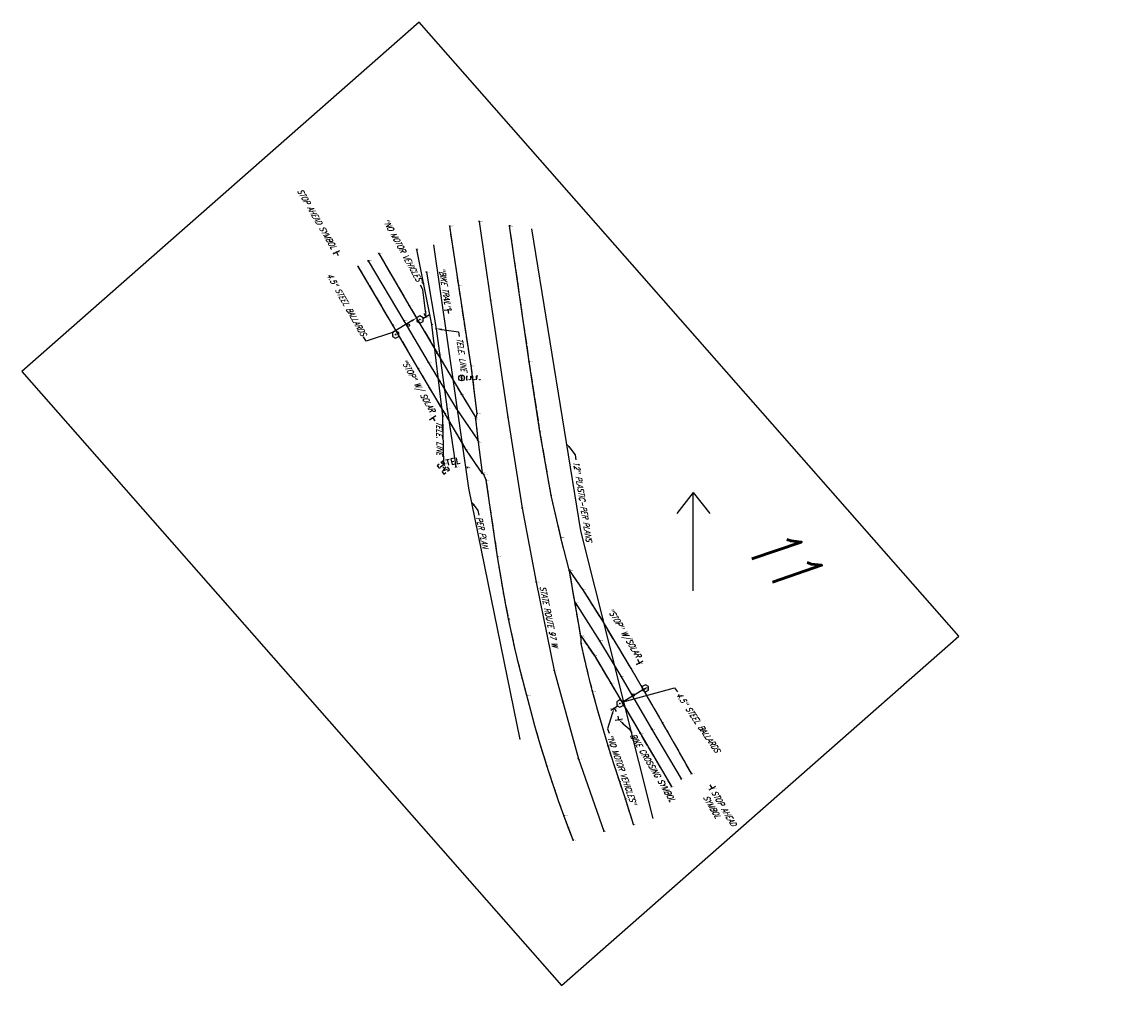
# Model space of a CAD drawing. Extents: x 0 to 213038, y 0 to 462006.
# Tile 37 of 107: x 180004 to 180462, y 414676 to 415089. Entities that reach past the tile are written whole.
import ezdxf
from ezdxf import colors
from ezdxf.entities.mleader import LeaderData, LeaderLine
from ezdxf.enums import TextEntityAlignment as Align
from ezdxf.math import Vec2, Vec3

# ---------------------------------------------------------------- set-up
doc = ezdxf.new("R2010")
doc.units = 0
doc.header["$LTSCALE"] = 20
doc.header["$MEASUREMENT"] = 0
doc.linetypes.add('PV_X_EP', pattern=[0.27, 0.22, -0.05])
doc.layers.get('0').update_dxf_attribs({"linetype": 'CONTINUOUS'})
for name, color, linetype in [('DT_X_BREAK_LINE', 4, 'CONTINUOUS'), ('DV_X_TEXT', 2, 'CONTINUOUS'), ('PNTDESC', 3, 'CONTINUOUS'), ('PNTELEV', 5, 'CONTINUOUS'), ('PNTNO', 7, 'CONTINUOUS'), ('PNTS_Bellville Topo', 1, 'CONTINUOUS'), ('PNTS_DTU-4-30-2025', 1, 'CONTINUOUS'), ('PNTS_DTU-7-22-2025', 1, 'CONTINUOUS'), ('PV_X_EOP', 240, 'PV_X_EP'), ('RD_X_BLOCKS', 1, 'CONTINUOUS'), ('RD_X_TEXT', 2, 'CONTINUOUS'), ('SC_SCRATCH-6', 6, 'CONTINUOUS'), ('SN_X_BLOCKS', 94, 'CONTINUOUS'), ('SN_X_TEXT', 2, 'CONTINUOUS'), ('SV_X_CENTER_PAVT', 2, 'CONTINUOUS'), ('SV_X_MISC_BLOCKSMARK', 7, 'CONTINUOUS'), ('UT_X_TELE', 32, 'UT_X_TELEPHONE'), ('UT_X_TELE_BLOCKS', 32, 'CONTINUOUS'), ('UT_X_TELE_PER_PLANS', 32, 'UT_X_TELEPHONE'), ('UT_X_TELE_TEXT', 32, 'CONTINUOUS'), ('UT_X_WATER_per_plans', 150, 'UT_X_WATER'), ('UT_X_WATER_TEXT', 150, 'CONTINUOUS')]:
    doc.layers.add(name, color=color, linetype=linetype)
doc.layers.add('SC_SCRATCH-5', color=5, linetype='CONTINUOUS', plot=False)
doc.styles.add('LINETYPE', font='romans.shx', dxfattribs={"width": 0.9})
doc.styles.add('PTXT', font='TXT')
doc.styles.add('romans', font='romans.shx', dxfattribs={"width": 0.75, "oblique": 22.5})
doc.linetypes.add('UT_X_TELEPHONE', pattern='A,0.3,-0.13,0.3,-0.13,0.3,-0.13,0.3,-0.13,0.3,["T",LINETYPE,S=0.1,R=0,X=0.062,Y=-0.05],-0.2', length=2.22)
doc.linetypes.add('UT_X_WATER', pattern='A,0.25,-0.15,0.25,-0.15,0.25,-0.15,0.25,-0.15,0.25,["W",LINETYPE,S=0.08,R=0,X=0.043,Y=-0.05],-0.2', length=2.05)

# ---------------------------------------------------------------- blocks, each defined once
blk = doc.blocks.new('SRVPNO1')
at = {"layer": 'PNTDESC', "style": 'PTXT'}
blk.add_attdef('DESC2', text='', height=1, dxfattribs=at).set_placement((0, -1.75), align=Align.CENTER)
at = {"layer": 'PNTELEV', "style": 'PTXT'}
blk.add_attdef('ELEV2', (1.5, -0.5), '', height=1, dxfattribs=at)
at = {"layer": 'PNTNO', "style": 'PTXT'}
blk.add_attdef('PT#', text='', height=1, dxfattribs=at).set_placement((0, 0.75), align=Align.CENTER)
blk = doc.blocks.new('POST')
at = {"color": 32, "lineweight": -2}
for p, q in [((0, 0.075), (-0.065, 0.037)), ((-0.065, 0.037), (-0.065, -0.038)), ((0.065, 0.037), (0, 0.075)), ((0.065, -0.038), (0.065, 0.037)), ((-0.065, -0.038), (0, -0.075)), ((0, -0.075), (0.065, -0.038))]:
    blk.add_line(p, q, dxfattribs=at)
blk = doc.blocks.new('IPID')
at = {"color": 2}
blk.add_line((0, 0.006), (0, -0.038), dxfattribs=at)
at = {"color": 2, "flags": 128}
for points in [[(0.102, 0.04), (0.119, 0.04)], [(0.11, -0.04), (0.11, 0.04)], [(0.189, -0.04), (0.189, 0.04), (0.215, 0.04), (0.218, 0.039), (0.222, 0.038), (0.223, 0.037), (0.225, 0.036), (0.227, 0.032), (0.229, 0.029), (0.23, 0.024), (0.23, 0.017), (0.229, 0.014), (0.228, 0.01), (0.226, 0.006), (0.224, 0.004), (0.222, 0.003), (0.219, 0.002), (0.215, 0.001), (0.189, 0.001)], [(0.339, 0.04), (0.301, 0.04), (0.301, -0.04)], [(0.301, 0.001), (0.328, 0.001)], [(0.102, -0.04), (0.119, -0.04)], [(0.158, -0.029), (0.161, -0.029), (0.163, -0.031), (0.164, -0.033), (0.164, -0.036), (0.163, -0.039), (0.161, -0.04), (0.158, -0.04), (0.157, -0.039), (0.155, -0.036), (0.155, -0.033), (0.157, -0.031), (0.158, -0.029)], [(0.271, -0.029), (0.273, -0.029), (0.275, -0.031), (0.277, -0.033), (0.277, -0.036), (0.275, -0.039), (0.273, -0.04), (0.271, -0.04), (0.269, -0.039), (0.267, -0.036), (0.267, -0.033), (0.269, -0.031), (0.271, -0.029)], [(0.378, -0.029), (0.381, -0.029), (0.383, -0.031), (0.384, -0.033), (0.384, -0.036), (0.383, -0.039), (0.381, -0.04), (0.378, -0.04), (0.377, -0.039), (0.375, -0.036), (0.375, -0.033), (0.377, -0.031), (0.378, -0.029)]]:
    blk.add_lwpolyline(points, dxfattribs=at)
at = {"color": 2}
for centre, radius in [((0, 0), 0.06), ((0, 0.033), 0.008)]:
    blk.add_circle(centre, radius, dxfattribs=at)
blk = doc.blocks.new('SGN1P')
for p, q in [((0, 0), (-0.08, 0)), ((0, 0.08), (0, -0.08))]:
    blk.add_line(p, q)
blk = doc.blocks.new('TVLT')
at = {"flags": 128}
for points in [[(-0.04, 0.075), (-0.11, 0.075), (-0.11, 0.02)], [(-0.078, 0.05), (-0.016, 0.05)], [(-0.046, 0.05), (-0.046, -0.05)], [(0.016, 0.05), (0.047, -0.05), (0.078, 0.05)], [(0.11, 0.02), (0.11, 0.075), (0.04, 0.075)], [(-0.11, -0.02), (-0.11, -0.075), (-0.04, -0.075)], [(0.04, -0.075), (0.11, -0.075), (0.11, -0.02)]]:
    blk.add_lwpolyline(points, dxfattribs=at)
blk = doc.blocks.new('TMRK')
for p, q in [((0, 0), (-0.05, 0)), ((0, -0.05), (0, 0.05))]:
    blk.add_line(p, q)
at = {"flags": 128}
for points in [[(0.041, 0.062), (0.119, 0.062)], [(0.08, 0.062), (0.08, -0.063)], [(0.226, 0.062), (0.158, 0.062), (0.158, -0.063), (0.231, -0.063)], [(0.158, 0), (0.206, 0)], [(0.265, 0.062), (0.265, -0.063), (0.333, -0.063)]]:
    blk.add_lwpolyline(points, dxfattribs=at)

msp = doc.modelspace()

# ---------------------------------------------------------------- linework, layer by layer
at = {"layer": 'DT_X_BREAK_LINE'}
for points in [[(180233.59, 414748.49, 1149.07), (180231.75, 414753.43, 1149.12), (180229.8, 414758.67, 1149.15), (180227.59, 414764.83, 1149.2), (180225.46, 414771.02, 1149.25), (180223.41, 414777.24, 1149.3), (180221.44, 414783.48, 1149.33), (180219.55, 414789.74, 1149.36), (180217.73, 414796.03, 1149.38), (180215.99, 414802.34, 1149.41), (180214.34, 414808.67, 1149.43), (180212.66, 414815, 1149.44), (180211.07, 414821.36, 1149.44), (180209.56, 414827.73, 1149.45), (180208.13, 414834.12, 1149.45), (180206.78, 414840.53, 1149.46), (180205.51, 414846.95, 1149.46), (180204.33, 414853.39, 1149.46), (180203.23, 414859.85, 1149.46), (180202.21, 414866.32, 1149.46), (180197.49, 414898.14, 1149.34), (180196.45, 414900.52, 1149.27), (180195.88, 414901.25, 1149.19), (180194.2, 414913.89, 1149.13), (180193.21, 414923.54, 1149.06), (180193.71, 414925.91, 1149.09), (180191.24, 414945.61, 1148.75), (180186.04, 414979.03, 1148.23), (180182.34, 415003.79, 1147.95)], [(180258.77, 414754.96, 1147.3), (180255.37, 414765.58, 1147.38), (180253.01, 414772.7, 1147.47), (180250.56, 414780.17, 1147.59), (180248.21, 414787.66, 1147.72), (180245.95, 414795.19, 1147.83), (180243.79, 414802.74, 1147.93), (180241.73, 414810.32, 1148.04), (180240.05, 414816.94, 1148.12), (180238.46, 414823.57, 1148.2), (180236.95, 414830.23, 1148.28), (180236.94, 414832.53, 1148.31), (180234.58, 414845.99, 1148.37), (180232.18, 414860.3, 1148.31), (180228.52, 414874.26, 1148.45), (180224.48, 414891.77, 1148.38), (180219.84, 414918.38, 1148.2), (180215.4, 414947.4, 1147.96), (180207.17, 415003.83, 1147.59)], [(180152.78, 414992.43, 1147.97), (180165.34, 414970.91, 1148.26), (180177.54, 414950.24, 1148.56), (180187.13, 414933.93, 1148.87), (180193.09, 414924.1, 1148.99)], [(180195.82, 414901.08, 1149.17), (180189.19, 414910.79, 1148.92), (180180.33, 414925.71, 1148.67), (180169.18, 414944.54, 1148.57), (180158.64, 414962.56, 1148.45), (180144.27, 414986.99, 1148.22)], [(180282.88, 414776.16, 1147.88), (180270.82, 414797.31, 1147.83), (180257.78, 414819.82, 1147.99), (180245.38, 414840.44, 1148.17), (180237.71, 414852.64, 1148.2), (180232.12, 414860.67, 1148.3)], [(180236.9, 414833.34, 1148.3), (180242.46, 414825.18, 1148.25), (180249.27, 414813.7, 1148.24), (180261.47, 414792.9, 1148.28), (180274.52, 414770.75, 1148.21)]]:
    msp.add_polyline3d(points, dxfattribs=at)
at = {"layer": 'PNTS_Bellville Topo'}
for p in [(180182.34, 415003.79, 1147.95), (180194.55, 415005.64, 1148.08), (180207.17, 415003.83, 1147.59), (180168.57, 414993.98, 1145.2), (180148.39, 414989.38, 1148.19), (180152.78, 414992.43, 1147.97), (180144.27, 414986.99, 1148.22), (180172.68, 414984.59, 1145.26), (180186.04, 414979.03, 1148.23), (180165.34, 414970.91, 1148.26), (180199.29, 414972.99, 1148.34), (180158.64, 414962.56, 1148.45), (180163.23, 414964.43, 1148.44), (180174.88, 414962.8, 1147.93), (180176.64, 414961.1, 1147.86), (180177.54, 414950.24, 1148.56), (180169.18, 414944.54, 1148.57), (180173.37, 414947.24, 1148.65), (180191.24, 414945.61, 1148.75), (180215.4, 414947.4, 1147.96), (180187.24, 414940.63, 1148.79), (180187.13, 414933.93, 1148.87), (180180.33, 414925.71, 1148.67), (180181.23, 414927.7, 1148.72), (180184.96, 414927.92, 1148.84), (180193.71, 414925.91, 1149.09), (180179.47, 414924.92, 1148.63), (180193.09, 414924.1, 1148.99), (180193.21, 414923.54, 1149.06), (180206.4, 414924.33, 1148.95), (180219.84, 414918.38, 1148.2), (180193.98, 414914.76, 1149.1), (180194.2, 414913.89, 1149.13), (180189.19, 414910.79, 1148.92), (180179.65, 414903.34, 1147.34), (180179.83, 414904.85, 1147.36), (180184.82, 414903.64, 1148.38), (180189.65, 414903.41, 1148.93), (180189.66, 414903.42, 1148.92), (180189.67, 414903.43, 1148.9), (180195.82, 414901.08, 1149.17), (180195.88, 414901.25, 1149.19), (180196.45, 414900.52, 1149.27), (180197.49, 414898.14, 1149.34), (180224.48, 414891.77, 1148.38), (180212.49, 414886.54, 1149.3), (180228.52, 414874.26, 1148.45), (180202.21, 414866.32, 1149.46), (180232.12, 414860.67, 1148.3), (180232.18, 414860.3, 1148.31), (180218.18, 414855.78, 1149.28), (180237.71, 414852.64, 1148.2), (180234.42, 414847.24, 1148.36), (180234.58, 414845.99, 1148.37), (180206.83, 414840.29, 1149.46), (180245.38, 414840.44, 1148.17), (180236.9, 414833.34, 1148.3), (180236.94, 414832.53, 1148.31), (180236.95, 414830.23, 1148.28), (180244.6, 414831.38, 1148.25), (180242.46, 414825.18, 1148.25), (180257.78, 414819.82, 1147.99), (180261.21, 414822.1, 1148.2), (180225.72, 414819.04, 1149.01), (180253.5, 414816.59, 1148.19), (180249.27, 414813.7, 1148.24), (180263.66, 414811.58, 1147.86), (180214.34, 414808.67, 1149.43), (180241.73, 414810.32, 1148.04), (180250.64, 414803.32, 1148.19), (180253.08, 414805.28, 1148.08), (180252.65, 414798.44, 1149.08), (180270.82, 414797.31, 1147.83), (180261.47, 414792.9, 1148.28), (180266.22, 414794.7, 1148.13), (180248.26, 414787.48, 1147.71), (180222.75, 414779.29, 1149.31), (180235.91, 414782.24, 1148.71), (180282.88, 414776.16, 1147.88), (180253.01, 414772.7, 1147.47), (180274.52, 414770.75, 1148.21), (180278.56, 414773.95, 1148.11), (180291.4, 414770.03, 1147.41), (180255.37, 414765.58, 1147.38), (180229.8, 414758.67, 1149.15), (180231.75, 414753.43, 1149.12), (180246.42, 414752.18, 1148.4), (180258.77, 414754.96, 1147.3), (180233.59, 414748.49, 1149.07)]:
    msp.add_point(p, dxfattribs=at)
at = {"layer": 'PNTS_DTU-4-30-2025'}
for p in [(180135.18, 414992.95, 1147.75), (180181.56, 414968.98, 1146.97), (180169.89, 414964.9, 1148.17), (180172.49, 414966.06, 1148.08), (180159.8, 414958.66, 1148.41), (180179.92, 414905.27, 1147.22)]:
    msp.add_point(p, dxfattribs=at)
at = {"layer": 'PNTS_DTU-7-22-2025'}
for p in [(180176.95, 414950.99, 1148.51), (180178.34, 414939.11, 1148.75), (180180.12, 414926.08, 1148.64), (180175.23, 414924.08, 1147.65)]:
    msp.add_point(p, dxfattribs=at)
at = {"layer": 'PV_X_EOP', "flags": 128}
for points in [[(180233.59, 414748.49), (180231.75, 414753.43), (180229.8, 414758.67, -0.025181), (180214.34, 414808.67, -0.028775), (180202.21, 414866.32), (180197.49, 414898.14), (180196.45, 414900.52), (180195.88, 414901.25), (180194.2, 414913.89), (180193.21, 414923.54), (180193.71, 414925.91), (180191.24, 414945.61), (180186.04, 414979.03), (180182.34, 415003.79)], [(180258.77, 414754.96), (180255.37, 414765.58), (180253.01, 414772.7, -0.016115), (180241.73, 414810.32, -0.009898), (180236.95, 414830.23), (180236.94, 414832.53), (180234.58, 414845.99), (180232.18, 414860.3), (180228.52, 414874.26), (180224.48, 414891.77), (180219.84, 414918.38), (180215.4, 414947.4), (180207.17, 415003.83)]]:
    msp.add_lwpolyline(points, format="xyb", dxfattribs=at)
for points in [[(180152.78, 414992.43), (180165.34, 414970.91), (180177.54, 414950.24), (180187.13, 414933.93), (180193.09, 414924.1)], [(180195.82, 414901.08), (180189.19, 414910.79), (180180.33, 414925.71), (180169.18, 414944.54), (180158.64, 414962.56), (180144.27, 414986.99)], [(180282.88, 414776.16), (180270.82, 414797.31), (180257.78, 414819.82), (180245.38, 414840.44), (180237.71, 414852.64), (180232.12, 414860.67)], [(180236.9, 414833.34), (180242.46, 414825.18), (180249.27, 414813.7), (180261.47, 414792.9), (180274.52, 414770.75)]]:
    msp.add_lwpolyline(points, dxfattribs=at)
at = {"layer": 'RD_X_BLOCKS'}
for centre in [(180165.11, 414962.58), (180258.66, 414808.81)]:
    msp.add_circle(centre, 0.5, dxfattribs=at)
at = {"layer": 'SC_SCRATCH-5'}
msp.add_lwpolyline([(180394.07, 414833.26), (180169.6, 415088.62), (180004.36, 414943.38), (180228.83, 414688.01), (180394.07, 414833.26)], close=True, dxfattribs=at)
at = {"layer": 'SC_SCRATCH-6'}
msp.add_line((180283.62, 414852.11), (180283.62, 414892.98), dxfattribs=at)
for points in [[(180283.62, 414892.98), (180276.83, 414884.25)], [(180283.62, 414892.98), (180290.42, 414884.25)]]:
    msp.add_lwpolyline(points, dxfattribs=at)
at = {"layer": 'SV_X_CENTER_PAVT'}
for points in [[(180194.55, 415005.64, 1148.08), (180199.29, 414972.99, 1148.34), (180206.4, 414924.33, 1148.95), (180212.49, 414886.54, 1149.3), (180218.18, 414855.78, 1149.28), (180225.72, 414819.04, 1149.01), (180235.91, 414782.24, 1148.71), (180246.42, 414752.18, 1148.4)], [(180148.39, 414989.38, 1148.19), (180163.23, 414964.43, 1148.44), (180173.37, 414947.24, 1148.65), (180184.96, 414927.92, 1148.84), (180193.98, 414914.76, 1149.1)], [(180234.42, 414847.24, 1148.36), (180244.6, 414831.38, 1148.25), (180253.5, 414816.59, 1148.19), (180266.22, 414794.7, 1148.13), (180278.56, 414773.95, 1148.11)]]:
    msp.add_polyline3d(points, dxfattribs=at)
at = {"layer": 'UT_X_TELE', "linetype": 'Continuous', "flags": 128}
for points in [[(180179.83, 414904.85), (180179.47, 414924.92), (180174.88, 414962.8), (180168.57, 414993.98)], [(180172.68, 414984.59), (180176.64, 414961.1), (180181.23, 414927.7), (180184.82, 414903.64)]]:
    msp.add_lwpolyline(points, dxfattribs=at)
at = {"layer": 'UT_X_TELE_PER_PLANS', "elevation": -1149.15}
msp.add_lwpolyline([(180175.54, 414996.02), (180190.03, 414894.75), (180211.49, 414790.36)], dxfattribs=at)
at = {"layer": 'UT_X_WATER_per_plans'}
msp.add_lwpolyline([(180216.33, 415002.6), (180236.75, 414877.05), (180266.73, 414757.47)], dxfattribs=at)

# ---------------------------------------------------------------- block references
at = {"layer": 'PNTS_Bellville Topo', "xscale": 0.2, "yscale": 0.2, "zscale": 0.2}
for p, values in [((180182.34, 415003.79, 1147.95), {'PT#': 'KM1113', 'ELEV2': '1147.952', 'DESC2': 'EP ^ 2'}), ((180194.55, 415005.64, 1148.08), {'PT#': 'KM1114', 'ELEV2': '1148.083', 'DESC2': 'CP ^ 1'}), ((180207.17, 415003.83, 1147.59), {'PT#': 'KM1135', 'ELEV2': '1147.589', 'DESC2': 'EP ^ 2'}), ((180168.57, 414993.98, 1145.2), {'PT#': 'KM1093', 'ELEV2': '1145.201', 'DESC2': 'UFOC ^ 2'}), ((180148.39, 414989.38, 1148.19), {'PT#': 'KM1084', 'ELEV2': '1148.194', 'DESC2': 'CP ^ 1-BT'}), ((180152.78, 414992.43, 1147.97), {'PT#': 'KM1073', 'ELEV2': '1147.975', 'DESC2': 'EP ^ 1-BT'}), ((180144.27, 414986.99, 1148.22), {'PT#': 'KM1083', 'ELEV2': '1148.218', 'DESC2': 'EP ^ 2-BT'}), ((180172.68, 414984.59, 1145.26), {'PT#': 'KM1094', 'ELEV2': '1145.259', 'DESC2': 'UFOC ^ 1'}), ((180186.04, 414979.03, 1148.23), {'PT#': 'KM1112', 'ELEV2': '1148.231', 'DESC2': 'EP'}), ((180165.34, 414970.91, 1148.26), {'PT#': 'KM1074', 'ELEV2': '1148.256', 'DESC2': 'EP-BT'}), ((180199.29, 414972.99, 1148.34), {'PT#': 'KM1115', 'ELEV2': '1148.340', 'DESC2': 'CP'}), ((180158.64, 414962.56, 1148.45), {'PT#': 'KM1082', 'ELEV2': '1148.446', 'DESC2': 'EP-BT'}), ((180163.23, 414964.43, 1148.44), {'PT#': 'KM1085', 'ELEV2': '1148.440', 'DESC2': 'CP-BT'}), ((180174.88, 414962.8, 1147.93), {'PT#': 'KM1092', 'ELEV2': '1147.933', 'DESC2': 'UFOC'}), ((180176.64, 414961.1, 1147.86), {'PT#': 'KM1095', 'ELEV2': '1147.862', 'DESC2': 'UFOC'}), ((180177.54, 414950.24, 1148.56), {'PT#': 'KM1075', 'ELEV2': '1148.557', 'DESC2': 'EP-BT'}), ((180169.18, 414944.54, 1148.57), {'PT#': 'KM1081', 'ELEV2': '1148.568', 'DESC2': 'EP-BT'}), ((180173.37, 414947.24, 1148.65), {'PT#': 'KM1086', 'ELEV2': '1148.646', 'DESC2': 'CP-BT'}), ((180191.24, 414945.61, 1148.75), {'PT#': 'KM1111', 'ELEV2': '1148.748', 'DESC2': 'EP'}), ((180215.4, 414947.4, 1147.96), {'PT#': 'KM1134', 'ELEV2': '1147.964', 'DESC2': 'EP'}), ((180187.24, 414940.63, 1148.79), {'PT#': 'KM1071', 'ELEV2': '1148.790', 'DESC2': 'IPID-REL-TRVSPIN'}), ((180187.13, 414933.93, 1148.87), {'PT#': 'KM1076', 'ELEV2': '1148.873', 'DESC2': 'EP-BT'}), ((180179.47, 414924.92, 1148.63), {'PT#': 'KM1091', 'ELEV2': '1148.627', 'DESC2': 'UFOC'}), ((180180.33, 414925.71, 1148.67), {'PT#': 'KM1080', 'ELEV2': '1148.666', 'DESC2': 'EP-BT'}), ((180181.23, 414927.7, 1148.72), {'PT#': 'KM1096', 'ELEV2': '1148.716', 'DESC2': 'UFOC'}), ((180184.96, 414927.92, 1148.84), {'PT#': 'KM1087', 'ELEV2': '1148.840', 'DESC2': 'CP-BT'}), ((180193.71, 414925.91, 1149.09), {'PT#': 'KM1110', 'ELEV2': '1149.092', 'DESC2': 'EP'}), ((180193.09, 414924.1, 1148.99), {'PT#': 'KM1077', 'ELEV2': '1148.991', 'DESC2': 'EP ^ 2-BT'}), ((180193.21, 414923.54, 1149.06), {'PT#': 'KM1109', 'ELEV2': '1149.060', 'DESC2': 'EP'}), ((180206.4, 414924.33, 1148.95), {'PT#': 'KM1116', 'ELEV2': '1148.947', 'DESC2': 'CP'}), ((180219.84, 414918.38, 1148.2), {'PT#': 'KM1133', 'ELEV2': '1148.197', 'DESC2': 'EP'}), ((180193.98, 414914.76, 1149.1), {'PT#': 'KM1088', 'ELEV2': '1149.104', 'DESC2': 'CP ^ 2-BT'}), ((180194.2, 414913.89, 1149.13), {'PT#': 'KM1108', 'ELEV2': '1149.128', 'DESC2': 'EP'}), ((180189.19, 414910.79, 1148.92), {'PT#': 'KM1079', 'ELEV2': '1148.925', 'DESC2': 'EP-BT'}), ((180179.65, 414903.34, 1147.34), {'PT#': 'KM1089', 'ELEV2': '1147.335', 'DESC2': 'VAULT-"EVERSTREAM"'}), ((180179.83, 414904.85, 1147.36), {'PT#': 'KM1090', 'ELEV2': '1147.359', 'DESC2': 'UFOC ^ 1'}), ((180184.82, 414903.64, 1148.38), {'PT#': 'KM1097', 'ELEV2': '1148.381', 'DESC2': 'UFOC ^ 2'}), ((180189.66, 414903.42, 1148.92), {'PT#': 'KM1069', 'ELEV2': '1148.920', 'DESC2': 'MAGSPIKE-SET'}), ((180189.65, 414903.41, 1148.93), {'PT#': 'KM1069_1', 'ELEV2': '1148.933', 'DESC2': 'MAGSPIKE-SET'}), ((180189.67, 414903.43, 1148.9), {'PT#': 'KM1069_2', 'ELEV2': '1148.903', 'DESC2': 'MAGSPIKE-SET'}), ((180195.82, 414901.08, 1149.17), {'PT#': 'KM1078', 'ELEV2': '1149.168', 'DESC2': 'EP ^ 1-BT'}), ((180195.88, 414901.25, 1149.19), {'PT#': 'KM1107', 'ELEV2': '1149.188', 'DESC2': 'EP'}), ((180196.45, 414900.52, 1149.27), {'PT#': 'KM1106', 'ELEV2': '1149.269', 'DESC2': 'EP'}), ((180197.49, 414898.14, 1149.34), {'PT#': 'KM1105', 'ELEV2': '1149.343', 'DESC2': 'EP'}), ((180224.48, 414891.77, 1148.38), {'PT#': 'KM1132', 'ELEV2': '1148.385', 'DESC2': 'EP'}), ((180212.49, 414886.54, 1149.3), {'PT#': 'KM1117', 'ELEV2': '1149.302', 'DESC2': 'CP'}), ((180228.52, 414874.26, 1148.45), {'PT#': 'KM1131', 'ELEV2': '1148.452', 'DESC2': 'EP'}), ((180202.21, 414866.32, 1149.46), {'PT#': 'KM1104', 'ELEV2': '1149.458', 'DESC2': 'EP ^ 6'}), ((180232.12, 414860.67, 1148.3), {'PT#': 'KM1146', 'ELEV2': '1148.298', 'DESC2': 'EP ^ 2-BT'}), ((180232.18, 414860.3, 1148.31), {'PT#': 'KM1130', 'ELEV2': '1148.313', 'DESC2': 'EP'}), ((180218.18, 414855.78, 1149.28), {'PT#': 'KM1118', 'ELEV2': '1149.283', 'DESC2': 'CP'}), ((180237.71, 414852.64, 1148.2), {'PT#': 'KM1145', 'ELEV2': '1148.203', 'DESC2': 'EP-BT'}), ((180234.42, 414847.24, 1148.36), {'PT#': 'KM1147', 'ELEV2': '1148.360', 'DESC2': 'CP ^ 1-BT'}), ((180234.58, 414845.99, 1148.37), {'PT#': 'KM1129', 'ELEV2': '1148.367', 'DESC2': 'EP'}), ((180206.83, 414840.29, 1149.46), {'PT#': 'KM1103', 'ELEV2': '1149.457', 'DESC2': 'EP'}), ((180245.38, 414840.44, 1148.17), {'PT#': 'KM1144', 'ELEV2': '1148.167', 'DESC2': 'EP-BT'}), ((180236.9, 414833.34, 1148.3), {'PT#': 'KM1136', 'ELEV2': '1148.300', 'DESC2': 'EP ^ 1-BT'}), ((180236.94, 414832.53, 1148.31), {'PT#': 'KM1128', 'ELEV2': '1148.307', 'DESC2': 'EP'}), ((180236.95, 414830.23, 1148.28), {'PT#': 'KM1127', 'ELEV2': '1148.282', 'DESC2': 'EP ^ 6'}), ((180244.6, 414831.38, 1148.25), {'PT#': 'KM1148', 'ELEV2': '1148.247', 'DESC2': 'CP-BT'}), ((180242.46, 414825.18, 1148.25), {'PT#': 'KM1137', 'ELEV2': '1148.248', 'DESC2': 'EP-BT'}), ((180257.78, 414819.82, 1147.99), {'PT#': 'KM1143', 'ELEV2': '1147.995', 'DESC2': 'EP-BT'}), ((180261.21, 414822.1, 1148.2), {'PT#': 'KM69', 'ELEV2': '1148.204', 'DESC2': 'SIGNPB-STOP(SOLAR)'}), ((180225.72, 414819.04, 1149.01), {'PT#': 'KM1119', 'ELEV2': '1149.012', 'DESC2': 'CP'}), ((180253.5, 414816.59, 1148.19), {'PT#': 'KM1149', 'ELEV2': '1148.194', 'DESC2': 'CP-BT'}), ((180241.73, 414810.32, 1148.04), {'PT#': 'KM1126', 'ELEV2': '1148.044', 'DESC2': 'EP'}), ((180249.27, 414813.7, 1148.24), {'PT#': 'KM1138', 'ELEV2': '1148.241', 'DESC2': 'EP-BT'}), ((180263.66, 414811.58, 1147.86), {'PT#': 'KM70', 'ELEV2': '1147.861', 'DESC2': 'POST-4.5"STL-BLLRD'}), ((180214.34, 414808.67, 1149.43), {'PT#': 'KM1102', 'ELEV2': '1149.435', 'DESC2': 'EP'}), ((180250.64, 414803.32, 1148.19), {'PT#': 'KM68', 'ELEV2': '1148.186', 'DESC2': 'SIGNPB-NOMOTORVHCLES'}), ((180253.08, 414805.28, 1148.08), {'PT#': 'KM71', 'ELEV2': '1148.084', 'DESC2': 'POST-4.5"STL-BLLRD'}), ((180252.65, 414798.44, 1149.08), {'PT#': 'KM67', 'ELEV2': '1149.079', 'DESC2': 'SIGNPB-BIKE-SYMBL'}), ((180270.82, 414797.31, 1147.83), {'PT#': 'KM1142', 'ELEV2': '1147.826', 'DESC2': 'EP-BT'}), ((180261.47, 414792.9, 1148.28), {'PT#': 'KM1139', 'ELEV2': '1148.281', 'DESC2': 'EP-BT'}), ((180266.22, 414794.7, 1148.13), {'PT#': 'KM1150', 'ELEV2': '1148.128', 'DESC2': 'CP-BT'}), ((180248.26, 414787.48, 1147.71), {'PT#': 'KM1125', 'ELEV2': '1147.714', 'DESC2': 'EP'}), ((180222.75, 414779.29, 1149.31), {'PT#': 'KM1101', 'ELEV2': '1149.313', 'DESC2': 'EP'}), ((180235.91, 414782.24, 1148.71), {'PT#': 'KM1120', 'ELEV2': '1148.708', 'DESC2': 'CP'}), ((180278.56, 414773.95, 1148.11), {'PT#': 'KM1151', 'ELEV2': '1148.112', 'DESC2': 'CP ^ 2-BT'}), ((180282.88, 414776.16, 1147.88), {'PT#': 'KM1141', 'ELEV2': '1147.878', 'DESC2': 'EP ^ 1-BT'}), ((180253.01, 414772.7, 1147.47), {'PT#': 'KM1124', 'ELEV2': '1147.471', 'DESC2': 'EP ^ 4'}), ((180274.52, 414770.75, 1148.21), {'PT#': 'KM1140', 'ELEV2': '1148.209', 'DESC2': 'EP ^ 2-BT'}), ((180291.4, 414770.03, 1147.41), {'PT#': 'KM66', 'ELEV2': '1147.413', 'DESC2': 'SIGNPB-STOPAHEAD-DANGERXNG'}), ((180255.37, 414765.58, 1147.38), {'PT#': 'KM1123', 'ELEV2': '1147.379', 'DESC2': 'EP'}), ((180229.8, 414758.67, 1149.15), {'PT#': 'KM1100', 'ELEV2': '1149.146', 'DESC2': 'EP ^ 4'}), ((180231.75, 414753.43, 1149.12), {'PT#': 'KM1099', 'ELEV2': '1149.121', 'DESC2': 'EP'}), ((180246.42, 414752.18, 1148.4), {'PT#': 'KM1121', 'ELEV2': '1148.397', 'DESC2': 'CP ^ 2'}), ((180258.77, 414754.96, 1147.3), {'PT#': 'KM1122', 'ELEV2': '1147.303', 'DESC2': 'EP ^ 1'}), ((180233.59, 414748.49, 1149.07), {'PT#': 'KM1098', 'ELEV2': '1149.067', 'DESC2': 'EP ^ 1'})]:
    msp.add_blockref('SRVPNO1', p, dxfattribs=at).add_auto_attribs(values)
at = {"layer": 'PNTS_DTU-4-30-2025', "xscale": 0.2, "yscale": 0.2, "zscale": 0.2}
for p, values in [((180135.18, 414992.95, 1147.75), {'PT#': 'V310', 'ELEV2': '1147.750', 'DESC2': 'SIGNPB-STOP AHEAD'}), ((180172.49, 414966.06, 1148.08), {'PT#': 'V311', 'ELEV2': '1148.084', 'DESC2': 'SIGNPB-NO MOTOR VEHICLES'}), ((180181.56, 414968.98, 1146.97), {'PT#': 'V314', 'ELEV2': '1146.969', 'DESC2': 'SIGNPB-BIKE TRAIL'}), ((180169.89, 414964.9, 1148.17), {'PT#': 'V312', 'ELEV2': '1148.170', 'DESC2': 'POST-4"STEEL BALLARD'}), ((180159.8, 414958.66, 1148.41), {'PT#': 'V313', 'ELEV2': '1148.414', 'DESC2': 'POST-4"STEEL BALLARD'}), ((180179.92, 414905.27, 1147.22), {'PT#': 'V315', 'ELEV2': '1147.219', 'DESC2': 'TLM-3"PLASTIC FOC'})]:
    msp.add_blockref('SRVPNO1', p, dxfattribs=at).add_auto_attribs(values)
at = {"layer": 'PNTS_DTU-7-22-2025', "xscale": 0.2, "yscale": 0.2, "zscale": 0.2, "rotation": 294.3326920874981}
for p, values in [((180176.95, 414950.99, 1148.51), {'PT#': 'D1067', 'ELEV2': '1148.510', 'DESC2': 'T ^ 2'}), ((180178.34, 414939.11, 1148.75), {'PT#': 'D1066', 'ELEV2': '1148.749', 'DESC2': 'T'}), ((180175.23, 414924.08, 1147.65), {'PT#': 'D1064', 'ELEV2': '1147.650', 'DESC2': 'SIGNPB-STOP W/SOLAR'}), ((180180.12, 414926.08, 1148.64), {'PT#': 'D1065', 'ELEV2': '1148.644', 'DESC2': 'T ^ 1'})]:
    msp.add_blockref('SRVPNO1', p, dxfattribs=at).add_auto_attribs(values)
at = {"layer": 'RD_X_BLOCKS', "xscale": 20, "yscale": 20, "zscale": 20}
for p in [(180169.89, 414964.9, 1148.17), (180169.89, 414964.9, 1148.17), (180159.8, 414958.66, 1148.41), (180159.8, 414958.66, 1148.41), (180263.66, 414811.58, 1147.86), (180253.08, 414805.28, 1148.08)]:
    msp.add_blockref('POST', p, dxfattribs=at)
at = {"layer": 'SN_X_BLOCKS', "xscale": 20, "yscale": 20, "zscale": 20}
for p, rotation in [((180135.18, 414992.95, 1147.75), 116.878314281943), ((180172.49, 414966.06, 1148.08), 300.6100558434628), ((180181.56, 414968.98, 1146.97), 96.65126343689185), ((180175.23, 414924.08, 1147.65), 124.2376782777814), ((180261.21, 414822.1, 1148.2), 297.3732086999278), ((180250.64, 414803.32, 1148.19), 121.1860836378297), ((180252.65, 414798.44, 1149.08), 279.4271691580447), ((180291.4, 414770.03, 1147.41), 300.1174579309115)]:
    msp.add_blockref('SGN1P', p, dxfattribs=dict(at, rotation=rotation))
at = {"layer": 'SV_X_MISC_BLOCKSMARK', "xscale": 20, "yscale": 20, "zscale": 20}
msp.add_blockref('IPID', (180187.24, 414940.63, 1148.79), dxfattribs=at)
at = {"layer": 'UT_X_TELE_BLOCKS', "xscale": 20, "yscale": 20, "zscale": 20}
for name, p, rotation in [('TMRK', (180179.92, 414905.27, 1147.22), 10.40766062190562), ('TVLT', (180179.65, 414903.34, 1147.34), 308.8575442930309)]:
    msp.add_blockref(name, p, dxfattribs=dict(at, rotation=rotation))

# ---------------------------------------------------------------- texts
at = {"layer": 'DV_X_TEXT', "style": 'romans', "oblique": 22.5, "width": 0.75}
msp.add_text('STATE ROUTE 97 W', height=2.4, rotation=281.6044, dxfattribs=at).set_placement((180219.73, 414853.86, 1149.14))
at = {"layer": 'SC_SCRATCH-6', "style": 'romans', "oblique": 22.5, "width": 0.75}
msp.add_text('11', height=20, rotation=311.3161, dxfattribs=at).set_placement((180303.35, 414870.75, 1076.98))
at = {"layer": 'SN_X_TEXT', "style": 'romans', "oblique": 22.5, "width": 0.75}
msp.add_text('"STOP" W/ SOLAR', height=2.4, rotation=299.4099, dxfattribs=at).set_placement((180161.99, 414947.64))
at = {"layer": 'SN_X_TEXT', "char_height": 2.4, "attachment_point": 1, "style": 'romans'}
for s, width, insert, rotation in [('STOP AHEAD SYMBOL', 30.0651, (180120.83, 415019.64), 300.4661), ('"BIKE TRAIL"', 17.9601, (180180.2, 414986.74), 278.8487), ('"STOP" W/SOLAR', 23.8949, (180249.92, 414845.36), 301.0372), ('STOP AHEAD SYMBOL', 17.5579, (180293.11, 414769.55), 300.7468)]:
    msp.add_mtext_dynamic_manual_height_columns(s, width=width, gutter_width=12, heights=[0], dxfattribs=dict(at, insert=insert, rotation=rotation))
at = {"layer": 'UT_X_TELE_TEXT', "insert": (180179.1, 414922.57), "char_height": 2.4, "attachment_point": 1, "rotation": 271.039, "style": 'romans'}
msp.add_mtext_dynamic_manual_height_columns('TELE. LINE', width=15.7721, gutter_width=12, heights=[0], dxfattribs=at)

# ---------------------------------------------------------------- leaders
at = {"layer": 'RD_X_TEXT'}
ml = msp.add_multileader_mtext('Standard', dxfattribs=at)
ml.set_content('4.5" STEEL BALLARDS', color=256, style='romans')
ml.set_leader_properties(color=1, linetype='CONTINUOUS', lineweight=-1)
ml.build(insert=Vec2(0, 0))
ml.multileader.update_dxf_attribs({"text_right_attachment_type": 3, "dogleg_length": 0.1, "arrow_head_size": 2.4, "scale": 20})
ctx = ml.context
ctx.base_point, ctx.scale, ctx.char_height, ctx.arrow_head_size, ctx.landing_gap_size, ctx.plane_origin, ctx.plane_x_axis, ctx.plane_y_axis = Vec3(180131.45, 414985.03, 1148.41), 20, 2.4, 2.4, 0.6, Vec3(180151.38, 414953.93, 1148.41), Vec3(0.494371, -0.869251), Vec3(0.869251, 0.494371)
ctx.right_attachment, ctx.text_align_type = 3, 2
notes = []
notes.append((ctx, [(0, (1, 1, 0), (180147.47, 414955.94, 1148.41), (-0.494371, 0.869251), 2, [(1, [(180168.59, 414965.65, 1148.41), (180158.55, 414959.54, 1148.41)], 0, [])])]))
ctx.mtext.insert, ctx.mtext.text_direction, ctx.mtext.rotation, ctx.mtext.alignment, ctx.mtext.flow_direction = Vec3(180147.62, 414959.02, 1148.41), Vec3(0.494371, -0.869251), 5.2295, 3, 5
ml = msp.add_multileader_mtext('Standard', dxfattribs=at)
ml.set_content('4.5" STEEL BALLARDS', color=256, style='romans')
ml.set_leader_properties(color=1, linetype='CONTINUOUS', lineweight=-1)
ml.build(insert=Vec2(0, 0))
ml.multileader.update_dxf_attribs({"text_right_attachment_type": 3, "dogleg_length": 0.1, "arrow_head_size": 2.4, "scale": 20})
ctx = ml.context
ctx.base_point, ctx.scale, ctx.char_height, ctx.arrow_head_size, ctx.landing_gap_size, ctx.plane_origin, ctx.plane_x_axis, ctx.plane_y_axis = Vec3(180276.98, 414810.08, 1147.86), 20, 2.4, 2.4, 0.6, Vec3(180272.07, 414821.28, 1147.86), Vec3(0.562586, -0.826739), Vec3(0.826739, 0.562586)
ctx.right_attachment = 3
notes.append((ctx, [(0, (1, 1, 0), (180275.86, 414811.74, 1147.86), (0.562586, -0.826739), 2, [(1, [(180264.96, 414812.33, 1147.86), (180254.37, 414806.03, 1147.86)], 0, [])])]))
ctx.mtext.insert, ctx.mtext.text_direction, ctx.mtext.rotation, ctx.mtext.flow_direction = Vec3(180278.31, 414810.26, 1147.86), Vec3(0.562586, -0.826739), 5.309899, 5
at = {"layer": 'SN_X_TEXT'}
ml = msp.add_multileader_mtext('Standard', dxfattribs=at)
ml.set_content('"NO MOTOR VEHICLES"', color=256, style='romans')
ml.set_leader_properties(color=1, linetype='CONTINUOUS', lineweight=-1)
ml.build(insert=Vec2(0, 0))
ml.multileader.update_dxf_attribs({"text_right_attachment_type": 3, "dogleg_length": 0.1, "arrow_head_size": 2.4, "scale": 20})
ctx = ml.context
ctx.base_point, ctx.scale, ctx.char_height, ctx.arrow_head_size, ctx.landing_gap_size, ctx.plane_origin, ctx.plane_x_axis, ctx.plane_y_axis = Vec3(180155.05, 415007.39), 20, 2.4, 2.4, 0.6, Vec3(180174.67, 414988.52), Vec3(0.485275, -0.874362), Vec3(0.874362, 0.485275)
ctx.right_attachment, ctx.text_align_type = 3, 2
notes.append((ctx, [(1, (1, 1, 0), (180171.17, 414977.41), (-0.485275, 0.874362), 2, [(0, [(180172.49, 414966.06)], 0, [])])]))
ctx.mtext.insert, ctx.mtext.text_direction, ctx.mtext.rotation, ctx.mtext.alignment, ctx.mtext.flow_direction = Vec3(180171.36, 414980.49), Vec3(0.485275, -0.874362), 5.219066, 3, 5
ml = msp.add_multileader_mtext('Standard', dxfattribs=at)
ml.set_content('"NO MOTOR VEHICLES"', color=256, style='romans')
ml.set_leader_properties(color=1, linetype='CONTINUOUS', lineweight=-1)
ml.build(insert=Vec2(0, 0))
ml.multileader.update_dxf_attribs({"text_right_attachment_type": 3, "dogleg_length": 0.1, "arrow_head_size": 2.4, "scale": 20})
ctx = ml.context
ctx.base_point, ctx.scale, ctx.char_height, ctx.arrow_head_size, ctx.landing_gap_size, ctx.plane_origin, ctx.plane_x_axis, ctx.plane_y_axis = Vec3(180248.57, 414792.89), 20, 2.4, 2.4, 0.6, Vec3(180267.61, 414767.73), Vec3(0.33026, -0.94389), Vec3(0.94389, 0.33026)
ctx.right_attachment = 3
notes.append((ctx, [(0, (1, 1, 0), (180247.91, 414794.78), (0.33026, -0.94389), 2, [(0, [(180250.64, 414803.32)], 0, [])])]))
ctx.mtext.insert, ctx.mtext.text_direction, ctx.mtext.rotation, ctx.mtext.width, ctx.mtext.flow_direction = Vec3(180249.9, 414792.72), Vec3(0.33026, -0.94389), 5.048968, 32.103, 5
ml = msp.add_multileader_mtext('Standard', dxfattribs=at)
ml.set_content('BIKE CROSSING SYMBOL ', color=256, style='romans')
ml.set_leader_properties(color=1, linetype='CONTINUOUS', lineweight=-1)
ml.build(insert=Vec2(0, 0))
ml.multileader.update_dxf_attribs({"text_right_attachment_type": 3, "dogleg_length": 0.1, "arrow_head_size": 2.4, "scale": 20})
ctx = ml.context
ctx.base_point, ctx.scale, ctx.char_height, ctx.arrow_head_size, ctx.landing_gap_size, ctx.plane_origin, ctx.plane_x_axis, ctx.plane_y_axis = Vec3(180257.98, 414793.06), 20, 2.4, 2.4, 0.6, Vec3(180260.88, 414792.04), Vec3(0.517251, -0.855834), Vec3(0.855834, 0.517251)
ctx.right_attachment = 3
notes.append((ctx, [(0, (1, 1, 0), (180256.94, 414794.77), (0.517251, -0.855834), 2, [(0, [(180252.65, 414798.44)], 0, [])])]))
ctx.mtext.insert, ctx.mtext.text_direction, ctx.mtext.rotation, ctx.mtext.flow_direction = Vec3(180259.31, 414793.17), Vec3(0.517251, -0.855834), 5.256025, 5
at = {"layer": 'UT_X_TELE_TEXT'}
ml = msp.add_multileader_mtext('Standard', dxfattribs=at)
ml.set_content('TELE. LINE', color=256, style='romans')
ml.set_leader_properties(color=1, linetype='CONTINUOUS', lineweight=-1)
ml.build(insert=Vec2(0, 0))
ml.multileader.update_dxf_attribs({"text_right_attachment_type": 3, "dogleg_length": 0.1, "arrow_head_size": 2.4, "scale": 20})
ctx = ml.context
ctx.base_point, ctx.scale, ctx.char_height, ctx.arrow_head_size, ctx.landing_gap_size, ctx.plane_origin, ctx.plane_x_axis, ctx.plane_y_axis = Vec3(180186.23, 414957.81), 20, 2.4, 2.4, 0.6, Vec3(180186.53, 414966.07), Vec3(0.14228, -0.989826), Vec3(0.989826, 0.14228)
ctx.right_attachment = 3
notes.append((ctx, [(0, (1, 1, 0), (180185.94, 414959.79), (0.14228, -0.989826), 2, [(0, [(180176.64, 414961.1)], 0, [])])]))
ctx.mtext.insert, ctx.mtext.text_direction, ctx.mtext.rotation, ctx.mtext.flow_direction = Vec3(180187.5, 414957.39), Vec3(0.14228, -0.989826), 4.855153, 5
ml = msp.add_multileader_mtext('Standard', dxfattribs=at)
ml.set_content('PER PLAN', color=256, style='romans')
ml.set_leader_properties(color=1, linetype='CONTINUOUS', lineweight=-1)
ml.build(insert=Vec2(0, 0))
ml.multileader.update_dxf_attribs({"text_right_attachment_type": 3, "dogleg_length": 0.1, "arrow_head_size": 2.4, "scale": 20})
ctx = ml.context
ctx.base_point, ctx.scale, ctx.char_height, ctx.arrow_head_size, ctx.landing_gap_size, ctx.plane_origin, ctx.plane_x_axis, ctx.plane_y_axis = Vec3(180194.33, 414883.53, -1149.15), 20, 2.4, 2.4, 0.6, Vec3(180191.09, 414889.62, -1149.15), Vec3(0.201374, -0.979514), Vec3(0.979514, 0.201374)
ctx.right_attachment = 3
notes.append((ctx, [(1, (1, 1, 0), (180193.93, 414885.49, -1149.15), (0.201374, -0.979514), 2, [(0, [(180191.09, 414889.62, -1149.15)], 0, [])])]))
ctx.mtext.insert, ctx.mtext.text_direction, ctx.mtext.rotation, ctx.mtext.flow_direction = Vec3(180195.63, 414883.18, -1149.15), Vec3(0.201374, -0.979514), 4.91515, 5
at = {"layer": 'UT_X_WATER_TEXT'}
ml = msp.add_multileader_mtext('Standard', dxfattribs=at)
ml.set_content('12" PLASTIC-PER PLANS', color=256, style='romans')
ml.set_leader_properties(color=1, linetype='CONTINUOUS', lineweight=-1)
ml.build(insert=Vec2(0, 0))
ml.multileader.update_dxf_attribs({"text_right_attachment_type": 3, "dogleg_length": 0.1, "arrow_head_size": 2.4, "scale": 20})
ctx = ml.context
ctx.base_point, ctx.scale, ctx.char_height, ctx.arrow_head_size, ctx.landing_gap_size, ctx.plane_origin, ctx.plane_x_axis, ctx.plane_y_axis = Vec3(180234.74, 414906.63), 20, 2.4, 2.4, 0.6, Vec3(180237.11, 414914.14), Vec3(0.160564, -0.987025), Vec3(0.987025, 0.160564)
ctx.right_attachment = 3
notes.append((ctx, [(0, (1, 1, 0), (180234.42, 414908.61), (0.160564, -0.987025), 2, [(0, [(180230.81, 414913.56)], 0, [])])]))
ctx.mtext.insert, ctx.mtext.text_direction, ctx.mtext.rotation, ctx.mtext.flow_direction = Vec3(180236.02, 414906.23), Vec3(0.160564, -0.987025), 4.873651, 5
for ctx, leaders in notes:
    for number, flags, end, landing, length, lines in leaders:
        leader = LeaderData()
        leader.index, (leader.has_last_leader_line, leader.has_dogleg_vector, leader.attachment_direction) = number, flags
        leader.last_leader_point, leader.dogleg_vector, leader.dogleg_length = Vec3(end), Vec3(landing), length
        for number, points, colour, breaks in lines:
            line = LeaderLine()
            line.index, line.vertices, line.color, line.breaks = number, Vec3.list(points), colors.encode_raw_color(colour), breaks
            leader.lines.append(line)
        ctx.leaders.append(leader)

doc.saveas('drawing.dxf')
